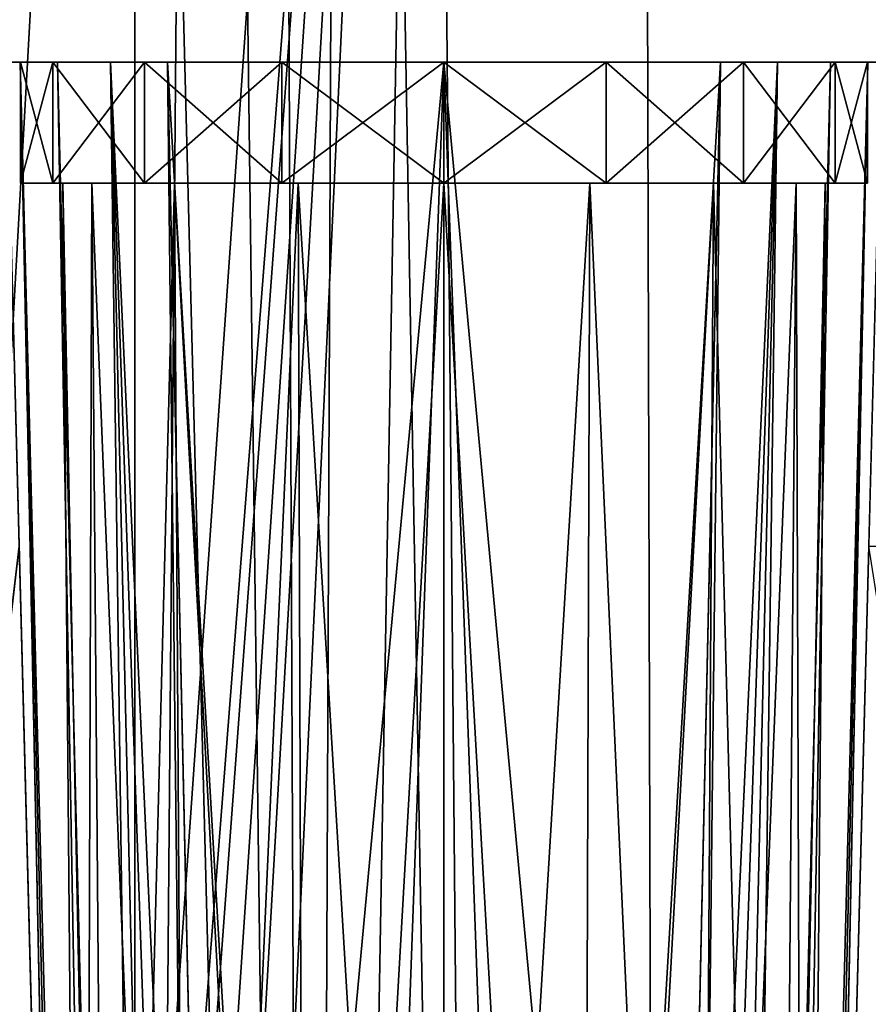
# Model space of a CAD drawing. Header units: millimetres. Extents: x -121 to 75, y -30 to 271.
# Tile 10 of 217: x -10.75 to -7.25, y -11.39 to -7.33. Entities that reach past the tile are written whole.
import ezdxf

# ---------------------------------------------------------------- set-up
doc = ezdxf.new("R2010")
doc.units = ezdxf.units.MM
doc.header["$LTSCALE"] = 65.185185
for name, color, linetype in [('24', 7, 'CONTINUOUS'), ('25', 7, 'CONTINUOUS'), ('26', 7, 'CONTINUOUS'), ('318', 7, 'CONTINUOUS'), ('319', 7, 'CONTINUOUS'), ('320', 7, 'CONTINUOUS'), ('321', 7, 'CONTINUOUS'), ('369', 7, 'CONTINUOUS'), ('370', 7, 'CONTINUOUS'), ('373', 7, 'CONTINUOUS'), ('374', 7, 'CONTINUOUS'), ('375', 7, 'CONTINUOUS'), ('376', 7, 'CONTINUOUS'), ('48', 7, 'CONTINUOUS'), ('57', 7, 'CONTINUOUS'), ('58', 7, 'CONTINUOUS'), ('59', 7, 'CONTINUOUS'), ('62', 7, 'CONTINUOUS'), ('63', 7, 'CONTINUOUS'), ('66', 7, 'CONTINUOUS'), ('68', 7, 'CONTINUOUS'), ('77', 7, 'CONTINUOUS'), ('78', 7, 'CONTINUOUS')]:
    doc.layers.add(name, color=color, linetype=linetype)

msp = doc.modelspace()

# ---------------------------------------------------------------- linework, layer by layer
at = {"layer": '24', "color": 7, "linetype": 'Continuous'}
for points in [[(-11.1219, -26.0131, -20.9482), (-7.0749, 32.0262, -23.1679), (-11.3804, 2.7594, -21.0946), (-11.1219, -26.0131, -20.9482)], [(-11.3804, 2.7594, 21.0946), (-7.0749, 32.0262, 23.1679), (-11.1219, -26.0131, 20.9482), (-11.3804, 2.7594, 21.0946)], [(-11.1219, -26.0131, -20.9482), (-6.6853, -26.0131, -22.7558), (-7.0749, 32.0262, -23.1679), (-11.1219, -26.0131, -20.9482)], [(-11.1219, -26.0131, 20.9482), (-7.0749, 32.0262, 23.1679), (-6.6853, -26.0131, 22.7558), (-11.1219, -26.0131, 20.9482)]]:
    msp.add_3dface(points, dxfattribs=at)
at = {"layer": '25', "color": 7, "linetype": 'Continuous'}
for points in [[(-13.3732, 32.0044, 23.1622), (-13.1153, -27.0262, 22.7163), (-8.2651, 32.0044, 25.4366), (-13.3732, 32.0044, 23.1622)], [(-13.1153, -27.0262, 22.7163), (-8.1057, -27.0262, 24.9467), (-8.2651, 32.0044, 25.4366), (-13.1153, -27.0262, 22.7163)], [(-8.2651, 32.0044, 25.4366), (-8.1057, -27.0262, 24.9467), (-2.7958, 32.0044, 26.5992), (-8.2651, 32.0044, 25.4366)], [(-8.1057, -27.0262, 24.9467), (-2.7418, -27.0262, 26.0868), (-2.7958, 32.0044, 26.5992), (-8.1057, -27.0262, 24.9467)]]:
    msp.add_3dface(points, dxfattribs=at)
at = {"layer": '26', "color": 7, "linetype": 'Continuous'}
for points in [[(-8.2651, 32.0044, -25.4366), (-13.1153, -27.0262, -22.7163), (-13.3732, 32.0044, -23.1622), (-8.2651, 32.0044, -25.4366)], [(-8.1057, -27.0262, -24.9467), (-13.1153, -27.0262, -22.7163), (-8.2651, 32.0044, -25.4366), (-8.1057, -27.0262, -24.9467)], [(-2.7958, 32.0044, -26.5992), (-8.1057, -27.0262, -24.9467), (-8.2651, 32.0044, -25.4366), (-2.7958, 32.0044, -26.5992)], [(-2.7418, -27.0262, -26.0868), (-8.1057, -27.0262, -24.9467), (-2.7958, 32.0044, -26.5992), (-2.7418, -27.0262, -26.0868)]]:
    msp.add_3dface(points, dxfattribs=at)
at = {"layer": '318', "color": 7, "linetype": 'Continuous'}
for points in [[(-10.7515, -7.5, 3.5136), (-10.8072, -7.5, 3.7431), (-10.5477, -17.4107, 4.0923), (-10.7515, -7.5, 3.5136)], [(-10.5967, -7.5, 3.3354), (-10.7515, -7.5, 3.5136), (-10.2491, -27.0185, 4.1928), (-10.5967, -7.5, 3.3354)], [(-10.2963, -27.0131, 4.4044), (-10.7515, -7.5, 3.5136), (-10.5477, -17.4107, 4.0923), (-10.2963, -27.0131, 4.4044)], [(-10.7515, -7.5, 3.5136), (-10.2963, -27.0131, 4.4044), (-10.2491, -27.0185, 4.1928), (-10.7515, -7.5, 3.5136)], [(-10.3776, -7.5, 3.2481), (-10.5967, -7.5, 3.3354), (-10.1167, -27.0204, 4.021), (-10.3776, -7.5, 3.2481)], [(-10.1167, -27.0204, 4.021), (-10.5967, -7.5, 3.3354), (-10.2491, -27.0185, 4.1928), (-10.1167, -27.0204, 4.021)], [(-10.1426, -7.5, 3.2712), (-10.3776, -7.5, 3.2481), (-9.9239, -17.4107, 3.6081), (-10.1426, -7.5, 3.2712)], [(-10.3776, -7.5, 3.2481), (-9.7075, -27.0131, 3.9125), (-9.9239, -17.4107, 3.6081), (-10.3776, -7.5, 3.2481)], [(-9.7075, -27.0131, 3.9125), (-10.3776, -7.5, 3.2481), (-9.9241, -27.0185, 3.9213), (-9.7075, -27.0131, 3.9125)], [(-9.9241, -27.0185, 3.9213), (-10.3776, -7.5, 3.2481), (-10.1167, -27.0204, 4.021), (-9.9241, -27.0185, 3.9213)]]:
    msp.add_3dface(points, dxfattribs=at)
at = {"layer": '319', "color": 7, "linetype": 'Continuous'}
for points in [[(-7.8574, -7.5, 3.2712), (-8.0766, -17.4319, 3.6088), (-8.0759, -27.0185, 3.9213), (-7.8574, -7.5, 3.2712)], [(-7.6224, -7.5, 3.2481), (-7.8574, -7.5, 3.2712), (-8.0759, -27.0185, 3.9213), (-7.6224, -7.5, 3.2481)], [(-7.8833, -27.0204, 4.021), (-7.6224, -7.5, 3.2481), (-8.0759, -27.0185, 3.9213), (-7.8833, -27.0204, 4.021)], [(-7.7509, -27.0185, 4.1928), (-7.4032, -7.5, 3.3354), (-7.8833, -27.0204, 4.021), (-7.7509, -27.0185, 4.1928)], [(-7.4032, -7.5, 3.3354), (-7.6224, -7.5, 3.2481), (-7.8833, -27.0204, 4.021), (-7.4032, -7.5, 3.3354)], [(-7.7037, -27.0131, 4.4044), (-7.2485, -7.5, 3.5136), (-7.7509, -27.0185, 4.1928), (-7.7037, -27.0131, 4.4044)], [(-7.2485, -7.5, 3.5136), (-7.4032, -7.5, 3.3354), (-7.7509, -27.0185, 4.1928), (-7.2485, -7.5, 3.5136)], [(-7.4528, -17.4319, 4.093), (-7.2485, -7.5, 3.5136), (-7.7037, -27.0131, 4.4044), (-7.4528, -17.4319, 4.093)], [(-7.1928, -7.5, 3.7431), (-7.2485, -7.5, 3.5136), (-7.4528, -17.4319, 4.093), (-7.1928, -7.5, 3.7431)]]:
    msp.add_3dface(points, dxfattribs=at)
at = {"layer": '320', "color": 7, "linetype": 'Continuous'}
for points in [[(-10.8072, -7.5, -3.7431), (-10.7515, -7.5, -3.5136), (-10.5472, -17.4319, -4.093), (-10.8072, -7.5, -3.7431)], [(-10.2963, -27.0131, -4.4044), (-10.7515, -7.5, -3.5136), (-10.2491, -27.0185, -4.1928), (-10.2963, -27.0131, -4.4044)], [(-10.5472, -17.4319, -4.093), (-10.7515, -7.5, -3.5136), (-10.2963, -27.0131, -4.4044), (-10.5472, -17.4319, -4.093)], [(-10.7515, -7.5, -3.5136), (-10.5968, -7.5, -3.3354), (-10.2491, -27.0185, -4.1928), (-10.7515, -7.5, -3.5136)], [(-10.2491, -27.0185, -4.1928), (-10.5968, -7.5, -3.3354), (-10.1167, -27.0204, -4.021), (-10.2491, -27.0185, -4.1928)], [(-10.5968, -7.5, -3.3354), (-10.3776, -7.5, -3.2481), (-10.1167, -27.0204, -4.021), (-10.5968, -7.5, -3.3354)], [(-10.1167, -27.0204, -4.021), (-10.3776, -7.5, -3.2481), (-9.9241, -27.0185, -3.9213), (-10.1167, -27.0204, -4.021)], [(-10.3776, -7.5, -3.2481), (-10.1426, -7.5, -3.2712), (-9.9241, -27.0185, -3.9213), (-10.3776, -7.5, -3.2481)], [(-10.1426, -7.5, -3.2712), (-9.9234, -17.4319, -3.6088), (-9.9241, -27.0185, -3.9213), (-10.1426, -7.5, -3.2712)]]:
    msp.add_3dface(points, dxfattribs=at)
at = {"layer": '321', "color": 7, "linetype": 'Continuous'}
for points in [[(-7.6224, -7.5, -3.2481), (-8.2925, -27.0131, -3.9125), (-8.0761, -17.4107, -3.6081), (-7.6224, -7.5, -3.2481)], [(-8.2925, -27.0131, -3.9125), (-7.6224, -7.5, -3.2481), (-8.0759, -27.0185, -3.9213), (-8.2925, -27.0131, -3.9125)], [(-7.8574, -7.5, -3.2712), (-7.6224, -7.5, -3.2481), (-8.0761, -17.4107, -3.6081), (-7.8574, -7.5, -3.2712)], [(-8.0759, -27.0185, -3.9213), (-7.6224, -7.5, -3.2481), (-7.8833, -27.0204, -4.021), (-8.0759, -27.0185, -3.9213)], [(-7.6224, -7.5, -3.2481), (-7.4033, -7.5, -3.3354), (-7.8833, -27.0204, -4.021), (-7.6224, -7.5, -3.2481)], [(-7.8833, -27.0204, -4.021), (-7.4033, -7.5, -3.3354), (-7.7509, -27.0185, -4.1928), (-7.8833, -27.0204, -4.021)], [(-7.4033, -7.5, -3.3354), (-7.2485, -7.5, -3.5136), (-7.7509, -27.0185, -4.1928), (-7.4033, -7.5, -3.3354)], [(-7.2485, -7.5, -3.5136), (-7.7037, -27.0131, -4.4044), (-7.7509, -27.0185, -4.1928), (-7.2485, -7.5, -3.5136)], [(-7.7037, -27.0131, -4.4044), (-7.2485, -7.5, -3.5136), (-7.4523, -17.4107, -4.0923), (-7.7037, -27.0131, -4.4044)], [(-7.2485, -7.5, -3.5136), (-7.1928, -7.5, -3.7431), (-7.4523, -17.4107, -4.0923), (-7.2485, -7.5, -3.5136)]]:
    msp.add_3dface(points, dxfattribs=at)
at = {"layer": '369', "color": 7, "linetype": 'Continuous'}
for points in [[(-9.5523, -27.5, 16.545), (-10.2789, -27.5, 16.1037), (-9.7988, 29.0002, 16.9721), (-9.5523, -27.5, 16.545)], [(-10.2789, -27.5, 16.1037), (-10.2772, 0.4587, 16.3935), (-9.7988, 29.0002, 16.9721), (-10.2789, -27.5, 16.1037)], [(-9.315, 29.0002, 17.2423), (-9.5523, -27.5, 16.545), (-9.7988, 29.0002, 16.9721), (-9.315, 29.0002, 17.2423)], [(-9.0585, 0.4587, 17.0971), (-9.5523, -27.5, 16.545), (-9.315, 29.0002, 17.2423), (-9.0585, 0.4587, 17.0971)], [(-8.8067, -27.5, 16.9537), (-9.5523, -27.5, 16.545), (-9.0585, 0.4587, 17.0971), (-8.8067, -27.5, 16.9537)]]:
    msp.add_3dface(points, dxfattribs=at)
at = {"layer": '370', "color": 7, "linetype": 'Continuous'}
for points in [[(-10.2772, 0.4587, -16.3935), (-9.5523, -27.5, -16.545), (-10.2748, 29.0002, -16.6882), (-10.2772, 0.4587, -16.3935)], [(-10.2748, 29.0002, -16.6882), (-9.5523, -27.5, -16.545), (-9.7988, 29.0002, -16.9721), (-10.2748, 29.0002, -16.6882)], [(-9.5523, -27.5, -16.545), (-8.8067, -27.5, -16.9537), (-9.7988, 29.0002, -16.9721), (-9.5523, -27.5, -16.545)], [(-8.8067, -27.5, -16.9537), (-9.0585, 0.4587, -17.0971), (-9.7988, 29.0002, -16.9721), (-8.8067, -27.5, -16.9537)], [(-10.2789, -27.5, -16.1037), (-9.5523, -27.5, -16.545), (-10.2772, 0.4587, -16.3935), (-10.2789, -27.5, -16.1037)]]:
    msp.add_3dface(points, dxfattribs=at)
at = {"layer": '373', "color": 7, "linetype": 'Continuous'}
for points in [[(-12.5807, -26.0131, 20.1059), (-12.5782, 2.7594, 20.403), (-10.2772, 0.4587, 16.3935), (-12.5807, -26.0131, 20.1059)], [(-10.2789, -27.5, 16.1037), (-12.5807, -26.0131, 20.1059), (-10.2772, 0.4587, 16.3935), (-10.2789, -27.5, 16.1037)]]:
    msp.add_3dface(points, dxfattribs=at)
at = {"layer": '374', "color": 7, "linetype": 'Continuous'}
for points in [[(-11.3804, 2.7594, 21.0946), (-11.1219, -26.0131, 20.9482), (-9.0585, 0.4587, 17.0971), (-11.3804, 2.7594, 21.0946)], [(-11.1219, -26.0131, 20.9482), (-11.0603, -26.5831, 20.8474), (-9.0585, 0.4587, 17.0971), (-11.1219, -26.0131, 20.9482)], [(-11.0603, -26.5831, 20.8474), (-10.8947, -27.0657, 20.5657), (-9.0585, 0.4587, 17.0971), (-11.0603, -26.5831, 20.8474)], [(-10.8947, -27.0657, 20.5657), (-10.6502, -27.3875, 20.1456), (-9.0585, 0.4587, 17.0971), (-10.8947, -27.0657, 20.5657)], [(-10.6502, -27.3875, 20.1456), (-10.3645, -27.5, 19.6519), (-9.0585, 0.4587, 17.0971), (-10.6502, -27.3875, 20.1456)], [(-10.3645, -27.5, 19.6519), (-8.8067, -27.5, 16.9537), (-9.0585, 0.4587, 17.0971), (-10.3645, -27.5, 19.6519)]]:
    msp.add_3dface(points, dxfattribs=at)
at = {"layer": '375', "color": 7, "linetype": 'Continuous'}
for points in [[(-11.1219, -26.0131, -20.9482), (-11.3804, 2.7594, -21.0946), (-9.0585, 0.4587, -17.0971), (-11.1219, -26.0131, -20.9482)], [(-8.8067, -27.5, -16.9537), (-11.1219, -26.0131, -20.9482), (-9.0585, 0.4587, -17.0971), (-8.8067, -27.5, -16.9537)]]:
    msp.add_3dface(points, dxfattribs=at)
at = {"layer": '376', "color": 7, "linetype": 'Continuous'}
for points in [[(-12.5782, 2.7594, -20.403), (-12.5807, -26.0131, -20.1059), (-10.2772, 0.4587, -16.3935), (-12.5782, 2.7594, -20.403)], [(-12.5807, -26.0131, -20.1059), (-12.5242, -26.5831, -20.0022), (-10.2772, 0.4587, -16.3935), (-12.5807, -26.0131, -20.1059)], [(-12.5242, -26.5831, -20.0022), (-12.363, -27.0657, -19.718), (-10.2772, 0.4587, -16.3935), (-12.5242, -26.5831, -20.0022)], [(-12.363, -27.0657, -19.718), (-12.1215, -27.3875, -19.2962), (-10.2772, 0.4587, -16.3935), (-12.363, -27.0657, -19.718)], [(-12.1215, -27.3875, -19.2962), (-11.8368, -27.5, -18.8019), (-10.2772, 0.4587, -16.3935), (-12.1215, -27.3875, -19.2962)], [(-11.8368, -27.5, -18.8019), (-10.2789, -27.5, -16.1037), (-10.2772, 0.4587, -16.3935), (-11.8368, -27.5, -18.8019)]]:
    msp.add_3dface(points, dxfattribs=at)
at = {"layer": '48', "color": 7, "linetype": 'Continuous'}
for points in [[(-10.7515, -7.5, -3.5136), (-10.8072, -7.5, -3.7431), (-10.75, -7.5), (-10.7515, -7.5, -3.5136)], [(-10.7515, -7.5, 3.5136), (-10.75, -7.5), (-10.8072, -7.5, -3.7431), (-10.7515, -7.5, 3.5136)], [(-10.7515, -7.5, 3.5136), (-10.8072, -7.5, -3.7431), (-10.8072, -7.5, 3.7431), (-10.7515, -7.5, 3.5136)], [(-10.5968, -7.5, -3.3354), (-10.7515, -7.5, -3.5136), (-10.6168, -7.5, -0.6697), (-10.5968, -7.5, -3.3354)], [(-10.6168, -7.5, -0.6697), (-10.7515, -7.5, -3.5136), (-10.75, -7.5), (-10.6168, -7.5, -0.6697)], [(-10.7515, -7.5, 3.5136), (-10.5967, -7.5, 3.3354), (-10.75, -7.5), (-10.7515, -7.5, 3.5136)], [(-10.75, -7.5), (-10.5967, -7.5, 3.3354), (-10.6168, -7.5, 0.6697), (-10.75, -7.5)], [(-10.6168, -7.5, 0.6697), (-10.3776, -7.5, 3.2481), (-10.2374, -7.5, 1.2374), (-10.6168, -7.5, 0.6697)], [(-10.2374, -7.5, -1.2374), (-10.5968, -7.5, -3.3354), (-10.6168, -7.5, -0.6697), (-10.2374, -7.5, -1.2374)], [(-10.5967, -7.5, 3.3354), (-10.3776, -7.5, 3.2481), (-10.6168, -7.5, 0.6697), (-10.5967, -7.5, 3.3354)], [(-10.3776, -7.5, -3.2481), (-10.5968, -7.5, -3.3354), (-10.2374, -7.5, -1.2374), (-10.3776, -7.5, -3.2481)], [(-10.1426, -7.5, -3.2712), (-10.3776, -7.5, -3.2481), (-10.2374, -7.5, -1.2374), (-10.1426, -7.5, -3.2712)], [(-10.3776, -7.5, 3.2481), (-10.1426, -7.5, 3.2712), (-10.2374, -7.5, 1.2374), (-10.3776, -7.5, 3.2481)], [(-9.6697, -7.5, -1.6168), (-10.1426, -7.5, -3.2712), (-10.2374, -7.5, -1.2374), (-9.6697, -7.5, -1.6168)], [(-10.2374, -7.5, 1.2374), (-10.1426, -7.5, 3.2712), (-9.6697, -7.5, 1.6168), (-10.2374, -7.5, 1.2374)], [(-9, -7.5, -1.75), (-10.1426, -7.5, -3.2712), (-9.6697, -7.5, -1.6168), (-9, -7.5, -1.75)], [(-9, -7.5, -3.465), (-10.1426, -7.5, -3.2712), (-9, -7.5, -1.75), (-9, -7.5, -3.465)], [(-10.1426, -7.5, 3.2712), (-9, -7.5, 3.465), (-9.6697, -7.5, 1.6168), (-10.1426, -7.5, 3.2712)], [(-9.6697, -7.5, 1.6168), (-9, -7.5, 3.465), (-9, -7.5, 1.75), (-9.6697, -7.5, 1.6168)], [(-7.8574, -7.5, -3.2712), (-9, -7.5, -3.465), (-8.3303, -7.5, -1.6168), (-7.8574, -7.5, -3.2712)], [(-8.3303, -7.5, -1.6168), (-9, -7.5, -3.465), (-9, -7.5, -1.75), (-8.3303, -7.5, -1.6168)], [(-9, -7.5, 3.465), (-7.8574, -7.5, 3.2712), (-9, -7.5, 1.75), (-9, -7.5, 3.465)], [(-9, -7.5, 1.75), (-7.8574, -7.5, 3.2712), (-8.3303, -7.5, 1.6168), (-9, -7.5, 1.75)], [(-7.7626, -7.5, -1.2374), (-7.8574, -7.5, -3.2712), (-8.3303, -7.5, -1.6168), (-7.7626, -7.5, -1.2374)], [(-8.3303, -7.5, 1.6168), (-7.8574, -7.5, 3.2712), (-7.7626, -7.5, 1.2374), (-8.3303, -7.5, 1.6168)], [(-7.6224, -7.5, -3.2481), (-7.8574, -7.5, -3.2712), (-7.7626, -7.5, -1.2374), (-7.6224, -7.5, -3.2481)], [(-7.8574, -7.5, 3.2712), (-7.6224, -7.5, 3.2481), (-7.7626, -7.5, 1.2374), (-7.8574, -7.5, 3.2712)], [(-7.3832, -7.5, -0.6697), (-7.6224, -7.5, -3.2481), (-7.7626, -7.5, -1.2374), (-7.3832, -7.5, -0.6697)], [(-7.7626, -7.5, 1.2374), (-7.4032, -7.5, 3.3354), (-7.3832, -7.5, 0.6697), (-7.7626, -7.5, 1.2374)], [(-7.6224, -7.5, 3.2481), (-7.4032, -7.5, 3.3354), (-7.7626, -7.5, 1.2374), (-7.6224, -7.5, 3.2481)], [(-7.4033, -7.5, -3.3354), (-7.6224, -7.5, -3.2481), (-7.3832, -7.5, -0.6697), (-7.4033, -7.5, -3.3354)], [(-7.2485, -7.5, -3.5136), (-7.4033, -7.5, -3.3354), (-7.25, -7.5), (-7.2485, -7.5, -3.5136)], [(-7.25, -7.5), (-7.4033, -7.5, -3.3354), (-7.3832, -7.5, -0.6697), (-7.25, -7.5)], [(-7.4032, -7.5, 3.3354), (-7.2485, -7.5, 3.5136), (-7.3832, -7.5, 0.6697), (-7.4032, -7.5, 3.3354)], [(-7.2485, -7.5, 3.5136), (-7.25, -7.5), (-7.3832, -7.5, 0.6697), (-7.2485, -7.5, 3.5136)], [(-7.2485, -7.5, -3.5136), (-7.25, -7.5), (-7.1928, -7.5, 3.7431), (-7.2485, -7.5, -3.5136)], [(-7.2485, -7.5, 3.5136), (-7.1928, -7.5, 3.7431), (-7.25, -7.5), (-7.2485, -7.5, 3.5136)], [(-7.1928, -7.5, -3.7431), (-7.2485, -7.5, -3.5136), (-7.1928, -7.5, 3.7431), (-7.1928, -7.5, -3.7431)]]:
    msp.add_3dface(points, dxfattribs=at)
at = {"layer": '57', "color": 7, "linetype": 'Continuous'}
for points in [[(-10.75, -8), (-10.575, -8), (-10.4551, -8, -0.6027), (-10.75, -8)], [(-10.75, -8), (-10.6168, -8, 0.6697), (-10.575, -8), (-10.75, -8)], [(-10.6168, -8, -0.6697), (-10.75, -8), (-10.4551, -8, -0.6027), (-10.6168, -8, -0.6697)], [(-10.6168, -8, 0.6697), (-10.2374, -8, 1.2374), (-10.1137, -8, 1.1137), (-10.6168, -8, 0.6697)], [(-10.2374, -8, -1.2374), (-10.6168, -8, -0.6697), (-10.1137, -8, -1.1137), (-10.2374, -8, -1.2374)], [(-10.1137, -8, -1.1137), (-10.6168, -8, -0.6697), (-10.4551, -8, -0.6027), (-10.1137, -8, -1.1137)], [(-10.575, -8), (-10.6168, -8, 0.6697), (-10.4551, -8, 0.6027), (-10.575, -8)], [(-10.4551, -8, 0.6027), (-10.6168, -8, 0.6697), (-10.1137, -8, 1.1137), (-10.4551, -8, 0.6027)], [(-10.2374, -8, 1.2374), (-9.6697, -8, 1.6168), (-9.6027, -8, 1.4551), (-10.2374, -8, 1.2374)], [(-9.6697, -8, -1.6168), (-10.2374, -8, -1.2374), (-9.6027, -8, -1.4551), (-9.6697, -8, -1.6168)], [(-9.6027, -8, -1.4551), (-10.2374, -8, -1.2374), (-10.1137, -8, -1.1137), (-9.6027, -8, -1.4551)], [(-10.1137, -8, 1.1137), (-10.2374, -8, 1.2374), (-9.6027, -8, 1.4551), (-10.1137, -8, 1.1137)], [(-9.6027, -8, 1.4551), (-9.6697, -8, 1.6168), (-9, -8, 1.575), (-9.6027, -8, 1.4551)], [(-9, -8, 1.75), (-8.3303, -8, 1.6168), (-9.6697, -8, 1.6168), (-9, -8, 1.75)], [(-9.6697, -8, 1.6168), (-8.3303, -8, 1.6168), (-9, -8, 1.575), (-9.6697, -8, 1.6168)], [(-9, -8, -1.75), (-9.6697, -8, -1.6168), (-8.3303, -8, -1.6168), (-9, -8, -1.75)], [(-8.3303, -8, -1.6168), (-9.6697, -8, -1.6168), (-9, -8, -1.575), (-8.3303, -8, -1.6168)], [(-9, -8, -1.575), (-9.6697, -8, -1.6168), (-9.6027, -8, -1.4551), (-9, -8, -1.575)], [(-9, -8, 1.575), (-8.3303, -8, 1.6168), (-8.3973, -8, 1.4551), (-9, -8, 1.575)], [(-8.3973, -8, -1.4551), (-8.3303, -8, -1.6168), (-9, -8, -1.575), (-8.3973, -8, -1.4551)], [(-8.3303, -8, 1.6168), (-7.7626, -8, 1.2374), (-8.3973, -8, 1.4551), (-8.3303, -8, 1.6168)], [(-8.3973, -8, 1.4551), (-7.7626, -8, 1.2374), (-7.8863, -8, 1.1137), (-8.3973, -8, 1.4551)], [(-7.7626, -8, -1.2374), (-8.3303, -8, -1.6168), (-8.3973, -8, -1.4551), (-7.7626, -8, -1.2374)], [(-7.8863, -8, -1.1137), (-7.7626, -8, -1.2374), (-8.3973, -8, -1.4551), (-7.8863, -8, -1.1137)], [(-7.7626, -8, 1.2374), (-7.3832, -8, 0.6697), (-7.8863, -8, 1.1137), (-7.7626, -8, 1.2374)], [(-7.8863, -8, 1.1137), (-7.3832, -8, 0.6697), (-7.5449, -8, 0.6027), (-7.8863, -8, 1.1137)], [(-7.3832, -8, -0.6697), (-7.7626, -8, -1.2374), (-7.8863, -8, -1.1137), (-7.3832, -8, -0.6697)], [(-7.5449, -8, -0.6027), (-7.3832, -8, -0.6697), (-7.8863, -8, -1.1137), (-7.5449, -8, -0.6027)], [(-7.3832, -8, 0.6697), (-7.25, -8), (-7.5449, -8, 0.6027), (-7.3832, -8, 0.6697)], [(-7.5449, -8, 0.6027), (-7.25, -8), (-7.425, -8), (-7.5449, -8, 0.6027)], [(-7.425, -8), (-7.3832, -8, -0.6697), (-7.5449, -8, -0.6027), (-7.425, -8)], [(-7.25, -8), (-7.3832, -8, -0.6697), (-7.425, -8), (-7.25, -8)]]:
    msp.add_3dface(points, dxfattribs=at)
at = {"layer": '58', "color": 7, "linetype": 'Continuous'}
for points in [[(-10.6168, -7.5, 0.6697), (-10.6168, -8, 0.6697), (-10.75, -8), (-10.6168, -7.5, 0.6697)], [(-10.75, -7.5), (-10.6168, -7.5, 0.6697), (-10.75, -8), (-10.75, -7.5)], [(-10.6168, -7.5, 0.6697), (-10.2374, -7.5, 1.2374), (-10.6168, -8, 0.6697), (-10.6168, -7.5, 0.6697)], [(-10.2374, -7.5, 1.2374), (-10.2374, -8, 1.2374), (-10.6168, -8, 0.6697), (-10.2374, -7.5, 1.2374)], [(-9.6697, -7.5, 1.6168), (-9.6697, -8, 1.6168), (-10.2374, -8, 1.2374), (-9.6697, -7.5, 1.6168)], [(-10.2374, -7.5, 1.2374), (-9.6697, -7.5, 1.6168), (-10.2374, -8, 1.2374), (-10.2374, -7.5, 1.2374)], [(-9, -7.5, 1.75), (-9, -8, 1.75), (-9.6697, -8, 1.6168), (-9, -7.5, 1.75)], [(-9.6697, -7.5, 1.6168), (-9, -7.5, 1.75), (-9.6697, -8, 1.6168), (-9.6697, -7.5, 1.6168)], [(-9, -7.5, 1.75), (-8.3303, -7.5, 1.6168), (-9, -8, 1.75), (-9, -7.5, 1.75)], [(-8.3303, -7.5, 1.6168), (-8.3303, -8, 1.6168), (-9, -8, 1.75), (-8.3303, -7.5, 1.6168)], [(-7.7626, -7.5, 1.2374), (-7.7626, -8, 1.2374), (-8.3303, -8, 1.6168), (-7.7626, -7.5, 1.2374)], [(-8.3303, -7.5, 1.6168), (-7.7626, -7.5, 1.2374), (-8.3303, -8, 1.6168), (-8.3303, -7.5, 1.6168)], [(-7.3832, -7.5, 0.6697), (-7.3832, -8, 0.6697), (-7.7626, -8, 1.2374), (-7.3832, -7.5, 0.6697)], [(-7.7626, -7.5, 1.2374), (-7.3832, -7.5, 0.6697), (-7.7626, -8, 1.2374), (-7.7626, -7.5, 1.2374)], [(-7.25, -7.5), (-7.25, -8), (-7.3832, -8, 0.6697), (-7.25, -7.5)], [(-7.3832, -7.5, 0.6697), (-7.25, -7.5), (-7.3832, -8, 0.6697), (-7.3832, -7.5, 0.6697)]]:
    msp.add_3dface(points, dxfattribs=at)
at = {"layer": '59', "color": 7, "linetype": 'Continuous'}
for points in [[(-10.75, -7.5), (-10.75, -8), (-10.6168, -8, -0.6697), (-10.75, -7.5)], [(-10.6168, -7.5, -0.6697), (-10.75, -7.5), (-10.6168, -8, -0.6697), (-10.6168, -7.5, -0.6697)], [(-10.6168, -7.5, -0.6697), (-10.6168, -8, -0.6697), (-10.2374, -8, -1.2374), (-10.6168, -7.5, -0.6697)], [(-10.2374, -7.5, -1.2374), (-10.6168, -7.5, -0.6697), (-10.2374, -8, -1.2374), (-10.2374, -7.5, -1.2374)], [(-9.6697, -7.5, -1.6168), (-10.2374, -7.5, -1.2374), (-9.6697, -8, -1.6168), (-9.6697, -7.5, -1.6168)], [(-10.2374, -7.5, -1.2374), (-10.2374, -8, -1.2374), (-9.6697, -8, -1.6168), (-10.2374, -7.5, -1.2374)], [(-9, -7.5, -1.75), (-9.6697, -7.5, -1.6168), (-9, -8, -1.75), (-9, -7.5, -1.75)], [(-9.6697, -7.5, -1.6168), (-9.6697, -8, -1.6168), (-9, -8, -1.75), (-9.6697, -7.5, -1.6168)], [(-8.3303, -7.5, -1.6168), (-9, -7.5, -1.75), (-8.3303, -8, -1.6168), (-8.3303, -7.5, -1.6168)], [(-9, -7.5, -1.75), (-9, -8, -1.75), (-8.3303, -8, -1.6168), (-9, -7.5, -1.75)], [(-7.7626, -7.5, -1.2374), (-8.3303, -7.5, -1.6168), (-7.7626, -8, -1.2374), (-7.7626, -7.5, -1.2374)], [(-8.3303, -7.5, -1.6168), (-8.3303, -8, -1.6168), (-7.7626, -8, -1.2374), (-8.3303, -7.5, -1.6168)], [(-7.3832, -7.5, -0.6697), (-7.7626, -7.5, -1.2374), (-7.3832, -8, -0.6697), (-7.3832, -7.5, -0.6697)], [(-7.7626, -7.5, -1.2374), (-7.7626, -8, -1.2374), (-7.3832, -8, -0.6697), (-7.7626, -7.5, -1.2374)], [(-7.25, -7.5), (-7.3832, -7.5, -0.6697), (-7.25, -8), (-7.25, -7.5)], [(-7.25, -8), (-7.3832, -7.5, -0.6697), (-7.3832, -8, -0.6697), (-7.25, -8)]]:
    msp.add_3dface(points, dxfattribs=at)
at = {"layer": '62', "color": 7, "linetype": 'Continuous'}
for points in [[(-10.575, -8), (-10.4551, -8, 0.6027), (-10.4877, -18.0044), (-10.575, -8)], [(-10.4877, -18.0044), (-10.4551, -8, 0.6027), (-10.3744, -18.0044, 0.5693), (-10.4877, -18.0044)], [(-10.4551, -8, 0.6027), (-10.1137, -8, 1.1137), (-10.3744, -18.0044, 0.5693), (-10.4551, -8, 0.6027)], [(-10.3744, -18.0044, 0.5693), (-10.1137, -8, 1.1137), (-10.052, -18.0044, 1.052), (-10.3744, -18.0044, 0.5693)], [(-10.1137, -8, 1.1137), (-9.6027, -8, 1.4551), (-10.052, -18.0044, 1.052), (-10.1137, -8, 1.1137)], [(-10.052, -18.0044, 1.052), (-9.6027, -8, 1.4551), (-9.5693, -18.0044, 1.3744), (-10.052, -18.0044, 1.052)], [(-9.6027, -8, 1.4551), (-9, -8, 1.575), (-9.5693, -18.0044, 1.3744), (-9.6027, -8, 1.4551)], [(-9.5693, -18.0044, 1.3744), (-9, -8, 1.575), (-9, -18.0044, 1.4877), (-9.5693, -18.0044, 1.3744)], [(-9, -8, 1.575), (-8.3973, -8, 1.4551), (-9, -18.0044, 1.4877), (-9, -8, 1.575)], [(-9, -18.0044, 1.4877), (-8.3973, -8, 1.4551), (-8.4307, -18.0044, 1.3744), (-9, -18.0044, 1.4877)], [(-8.3973, -8, 1.4551), (-7.8863, -8, 1.1137), (-8.4307, -18.0044, 1.3744), (-8.3973, -8, 1.4551)], [(-8.4307, -18.0044, 1.3744), (-7.8863, -8, 1.1137), (-7.948, -18.0044, 1.052), (-8.4307, -18.0044, 1.3744)], [(-7.948, -18.0044, 1.052), (-7.5449, -8, 0.6027), (-7.6256, -18.0044, 0.5693), (-7.948, -18.0044, 1.052)], [(-7.8863, -8, 1.1137), (-7.5449, -8, 0.6027), (-7.948, -18.0044, 1.052), (-7.8863, -8, 1.1137)], [(-7.5449, -8, 0.6027), (-7.425, -8), (-7.6256, -18.0044, 0.5693), (-7.5449, -8, 0.6027)], [(-7.425, -8), (-7.5123, -18.0044), (-7.6256, -18.0044, 0.5693), (-7.425, -8)]]:
    msp.add_3dface(points, dxfattribs=at)
at = {"layer": '63', "color": 7, "linetype": 'Continuous'}
for points in [[(-10.575, -8), (-10.4877, -18.0044), (-10.3744, -18.0044, -0.5693), (-10.575, -8)], [(-10.4551, -8, -0.6027), (-10.575, -8), (-10.3744, -18.0044, -0.5693), (-10.4551, -8, -0.6027)], [(-10.1137, -8, -1.1137), (-10.4551, -8, -0.6027), (-10.052, -18.0044, -1.052), (-10.1137, -8, -1.1137)], [(-10.052, -18.0044, -1.052), (-10.4551, -8, -0.6027), (-10.3744, -18.0044, -0.5693), (-10.052, -18.0044, -1.052)], [(-9.5693, -18.0044, -1.3744), (-10.1137, -8, -1.1137), (-10.052, -18.0044, -1.052), (-9.5693, -18.0044, -1.3744)], [(-9.6027, -8, -1.4551), (-10.1137, -8, -1.1137), (-9.5693, -18.0044, -1.3744), (-9.6027, -8, -1.4551)], [(-9, -18.0044, -1.4877), (-9.6027, -8, -1.4551), (-9.5693, -18.0044, -1.3744), (-9, -18.0044, -1.4877)], [(-9, -8, -1.575), (-9.6027, -8, -1.4551), (-9, -18.0044, -1.4877), (-9, -8, -1.575)], [(-8.3973, -8, -1.4551), (-9, -8, -1.575), (-8.4307, -18.0044, -1.3744), (-8.3973, -8, -1.4551)], [(-8.4307, -18.0044, -1.3744), (-9, -8, -1.575), (-9, -18.0044, -1.4877), (-8.4307, -18.0044, -1.3744)], [(-7.948, -18.0044, -1.052), (-8.3973, -8, -1.4551), (-8.4307, -18.0044, -1.3744), (-7.948, -18.0044, -1.052)], [(-7.8863, -8, -1.1137), (-8.3973, -8, -1.4551), (-7.948, -18.0044, -1.052), (-7.8863, -8, -1.1137)], [(-7.6256, -18.0044, -0.5693), (-7.8863, -8, -1.1137), (-7.948, -18.0044, -1.052), (-7.6256, -18.0044, -0.5693)], [(-7.5449, -8, -0.6027), (-7.8863, -8, -1.1137), (-7.6256, -18.0044, -0.5693), (-7.5449, -8, -0.6027)], [(-7.5123, -18.0044), (-7.5449, -8, -0.6027), (-7.6256, -18.0044, -0.5693), (-7.5123, -18.0044)], [(-7.425, -8), (-7.5449, -8, -0.6027), (-7.5123, -18.0044), (-7.425, -8)]]:
    msp.add_3dface(points, dxfattribs=at)
at = {"layer": '66', "color": 7, "linetype": 'Continuous'}
for points in [[(-12.8171, -27.0087, -4.9478), (-10.7549, -9.5, -4.6422), (-10.2964, -27.0087, -4.9478), (-12.8171, -27.0087, -4.9478)], [(-7.7036, -27.0087, -4.9478), (-4.9476, -9.5, -4.6422), (-4.4891, -27.0087, -4.9478), (-7.7036, -27.0087, -4.9478)], [(-7.2451, -9.5, -4.6422), (-4.9476, -9.5, -4.6422), (-7.7036, -27.0087, -4.9478), (-7.2451, -9.5, -4.6422)]]:
    msp.add_3dface(points, dxfattribs=at)
at = {"layer": '68', "color": 7, "linetype": 'Continuous'}
for points in [[(-10.7549, -9.5, 4.6422), (-12.787, -27.0087, 4.9478), (-10.2964, -27.0087, 4.9478), (-10.7549, -9.5, 4.6422)], [(-4.4891, -27.0087, 4.9478), (-7.2451, -9.5, 4.6422), (-7.7036, -27.0087, 4.9478), (-4.4891, -27.0087, 4.9478)]]:
    msp.add_3dface(points, dxfattribs=at)
at = {"layer": '77', "color": 7, "linetype": 'Continuous'}
for points in [[(-10.1426, -7.5, -3.2712), (-9, -7.5, -3.465), (-9.9234, -17.4319, -3.6088), (-10.1426, -7.5, -3.2712)], [(-9.9234, -17.4319, -3.6088), (-9, -7.5, -3.465), (-9.7075, -27.0131, -3.9125), (-9.9234, -17.4319, -3.6088)], [(-9.7075, -27.0131, -3.9125), (-9, -7.5, -3.465), (-9, -27.0131, -3.976), (-9.7075, -27.0131, -3.9125)], [(-7.8574, -7.5, -3.2712), (-8.0761, -17.4107, -3.6081), (-9, -27.0131, -3.976), (-7.8574, -7.5, -3.2712)], [(-9, -7.5, -3.465), (-7.8574, -7.5, -3.2712), (-9, -27.0131, -3.976), (-9, -7.5, -3.465)]]:
    msp.add_3dface(points, dxfattribs=at)
at = {"layer": '78', "color": 7, "linetype": 'Continuous'}
for points in [[(-9, -7.5, 3.465), (-10.1426, -7.5, 3.2712), (-9, -27.0131, 3.976), (-9, -7.5, 3.465)], [(-10.1426, -7.5, 3.2712), (-9.9239, -17.4107, 3.6081), (-9, -27.0131, 3.976), (-10.1426, -7.5, 3.2712)], [(-8.0766, -17.4319, 3.6088), (-9, -7.5, 3.465), (-8.2925, -27.0131, 3.9125), (-8.0766, -17.4319, 3.6088)], [(-8.2925, -27.0131, 3.9125), (-9, -7.5, 3.465), (-9, -27.0131, 3.976), (-8.2925, -27.0131, 3.9125)], [(-7.8574, -7.5, 3.2712), (-9, -7.5, 3.465), (-8.0766, -17.4319, 3.6088), (-7.8574, -7.5, 3.2712)]]:
    msp.add_3dface(points, dxfattribs=at)

doc.saveas('drawing.dxf')
